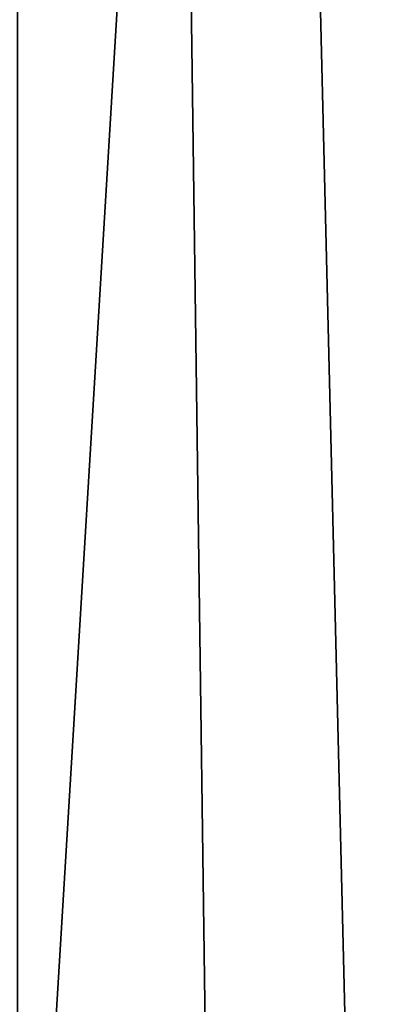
# Model space of a CAD drawing. Header units: metres. Extents: x -1004 to 0, y -708 to 0.
# Tile 44 of 99: x -51 to -36, y -618 to -578. Entities that reach past the tile are written whole.
import ezdxf

# ---------------------------------------------------------------- set-up
doc = ezdxf.new("R2010")
doc.units = ezdxf.units.M

msp = doc.modelspace()

# ---------------------------------------------------------------- linework, layer by layer
at = {"layer": 'top01'}
for points in [[(-51.296959, -64.567253, 2063.059814), (-32.904652, -648.418274, 2063.059814), (-4.296958, -31.427202, 2063.059814)], [(-4.296958, -31.427202, 163.059692), (-32.904652, -648.418274, 163.059692), (-51.296959, -64.567253, 163.059692)], [(-51.296959, -642.418274, 2063.059814), (-43.296959, -642.418274, 2063.059814), (-51.296959, -64.567253, 2063.059814)], [(-43.296959, -642.418274, 2063.059814), (-37.296959, -644.026001, 2063.059814), (-51.296959, -64.567253, 2063.059814)], [(-51.296959, -64.567253, 2063.059814), (-37.296959, -644.026001, 2063.059814), (-32.904652, -648.418274, 2063.059814)], [(-51.296959, -64.567253, 163.059692), (-32.904652, -648.418274, 163.059692), (-37.296959, -644.026001, 163.059692)], [(-37.296959, -644.026001, 163.059692), (-43.296959, -642.418274, 163.059692), (-51.296959, -64.567253, 163.059692)], [(-43.296959, -642.418274, 163.059692), (-51.296959, -642.418274, 163.059692), (-51.296959, -64.567253, 163.059692)]]:
    msp.add_3dface(points, dxfattribs=at)
at = {"layer": 'top0123410'}
for points in [[(-13.024684, -691.0271, 2065.279785), (-13.024684, -13.027127, 2065.279785), (-51.722702, -651.754395, 2065.279785)], [(-51.722702, -651.754395, 2065.279785), (-13.024684, -13.027127, 2065.279785), (-51.722702, -51.725147, 2065.279785)], [(-16.024683, -16.027126, 2063.023682), (-16.024683, -688.0271, 2063.023682), (-54.193558, -54.196003, 2063.023682)], [(-54.193558, -54.196003, 2063.023682), (-16.024683, -688.0271, 2063.023682), (-54.193558, -649.662598, 2063.023682)]]:
    msp.add_3dface(points, dxfattribs=at)
at = {"layer": 'top0123459'}
for points in [[(-10, -10, 90), (-787.024658, -653.266907, 90), (-994.049377, -10, 90)], [(-217.024689, -653.266907, 90), (-787.024658, -653.266907, 90), (-10, -10, 90)], [(-10.00001, -694.05426, 90), (-217.024689, -653.266907, 90), (-10, -10, 90)], [(-15.487401, -23.447599, 163.059708), (-52.298355, -67.223717, 163.059708), (-15.487411, -680.606628, 163.059708)], [(-52.298355, -67.223717, 163.059708), (-52.298355, -636.830505, 163.059708), (-15.487411, -680.606628, 163.059708)]]:
    msp.add_3dface(points, dxfattribs=at)

doc.saveas('drawing.dxf')
